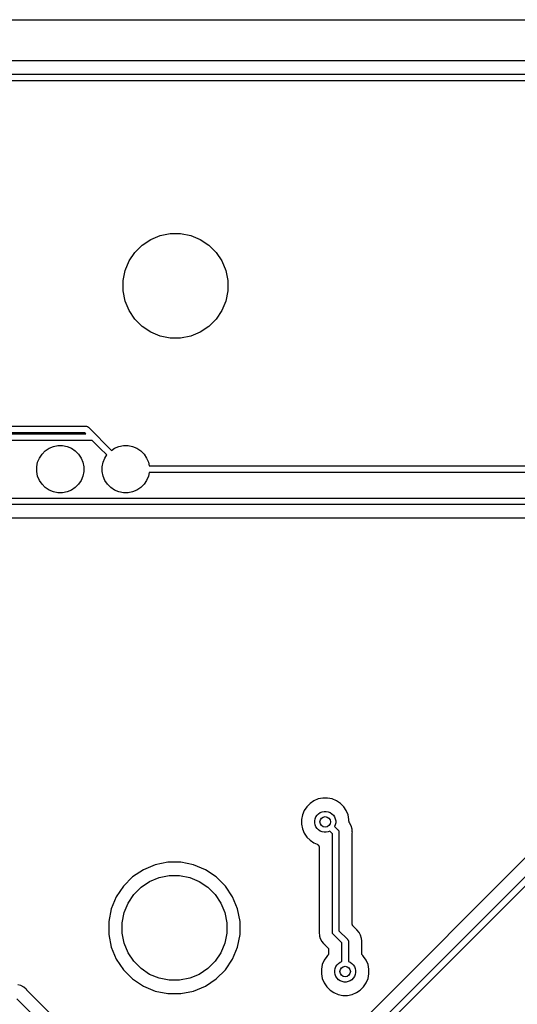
# Model space of a CAD drawing. Extents: x 3.01 to 9.03, y -6.32 to -2.47.
# Tile 9 of 25: x 4.29 to 5.04, y -3.95 to -2.47. Entities that reach past the tile are written whole.
import ezdxf

# ---------------------------------------------------------------- set-up
doc = ezdxf.new("R2010")
doc.units = 0
doc.header["$MEASUREMENT"] = 0
doc.layers.add('BLACK', color=7, linetype='CONTINUOUS')

msp = doc.modelspace()

# ---------------------------------------------------------------- linework, layer by layer
at = {"layer": 'BLACK', "linetype": 'CONTINUOUS'}
for p, q in [((3.03197, -2.47447), (7.89339, -2.47447)), ((7.89344, -2.53635), (4.09827, -2.53635)), ((4.09704, -2.55635), (7.90103, -2.55635)), ((7.89923, -2.56619), (4.09884, -2.56619)), ((4.50184, -2.7987), (4.51705, -2.79567)), ((4.51705, -2.79567), (4.53256, -2.79567)), ((4.53256, -2.79567), (4.54777, -2.7987)), ((4.47461, -2.81325), (4.48751, -2.80463)), ((4.48751, -2.80463), (4.50184, -2.7987)), ((4.54777, -2.7987), (4.5621, -2.80463)), ((4.5621, -2.80463), (4.575, -2.81325)), ((4.45502, -2.83711), (4.46364, -2.82422)), ((4.46364, -2.82422), (4.47461, -2.81325)), ((4.575, -2.81325), (4.58596, -2.82422)), ((4.58596, -2.82422), (4.59458, -2.83711)), ((4.44909, -2.85144), (4.45502, -2.83711)), ((4.59458, -2.83711), (4.60052, -2.85144)), ((4.44606, -2.86665), (4.44909, -2.85144)), ((4.60052, -2.85144), (4.60354, -2.86665)), ((4.44606, -2.88216), (4.44606, -2.86665)), ((4.60354, -2.86665), (4.60354, -2.88216)), ((4.44909, -2.89738), (4.44606, -2.88216)), ((4.60354, -2.88216), (4.60052, -2.89738)), ((4.45502, -2.91171), (4.44909, -2.89738)), ((4.60052, -2.89738), (4.59458, -2.91171)), ((4.46364, -2.9246), (4.45502, -2.91171)), ((4.59458, -2.91171), (4.58596, -2.9246)), ((4.47461, -2.93557), (4.46364, -2.9246)), ((4.58596, -2.9246), (4.575, -2.93557)), ((4.48751, -2.94419), (4.47461, -2.93557)), ((4.50184, -2.95012), (4.48751, -2.94419)), ((4.5621, -2.94419), (4.54777, -2.95012)), ((4.575, -2.93557), (4.5621, -2.94419)), ((4.51705, -2.95315), (4.50184, -2.95012)), ((4.53256, -2.95315), (4.51705, -2.95315)), ((4.54777, -2.95012), (4.53256, -2.95315)), ((3.86386, -3.08528), (4.38996, -3.08528)), ((4.38996, -3.08528), (4.3902, -3.08525)), ((4.3902, -3.08525), (4.39044, -3.08528)), ((4.39044, -3.08528), (4.39044, -3.08528)), ((4.39044, -3.08528), (4.39116, -3.08535)), ((4.39116, -3.08535), (4.39209, -3.08563)), ((4.39209, -3.08563), (4.39294, -3.08609)), ((4.39294, -3.08609), (4.39369, -3.0867)), ((4.39369, -3.0867), (4.39385, -3.08689)), ((4.39385, -3.08689), (4.40508, -3.09812)), ((4.38816, -3.09512), (3.86565, -3.09512)), ((4.16343, -3.09685), (4.38989, -3.09685)), ((4.39973, -3.10669), (4.16523, -3.10669)), ((4.38989, -3.09685), (4.38816, -3.09512)), ((4.41126, -3.11822), (4.39973, -3.10669)), ((4.40508, -3.09812), (4.40527, -3.09827)), ((4.40527, -3.09827), (4.40542, -3.09846)), ((4.40542, -3.09846), (4.41822, -3.11126)), ((4.32899, -3.12248), (4.33479, -3.1186)), ((4.33479, -3.1186), (4.34124, -3.11593)), ((4.34124, -3.11593), (4.34808, -3.11457)), ((4.34808, -3.11457), (4.35506, -3.11457)), ((4.35506, -3.11457), (4.36191, -3.11593)), ((4.36191, -3.11593), (4.36836, -3.1186)), ((4.36836, -3.1186), (4.37416, -3.12248)), ((4.42167, -3.12863), (4.41126, -3.11822)), ((4.41126, -3.11822), (4.41126, -3.11822)), ((4.41822, -3.11126), (4.41822, -3.11126)), ((4.41822, -3.11126), (4.42863, -3.12167)), ((4.42863, -3.12167), (4.43322, -3.1186)), ((4.43322, -3.1186), (4.43966, -3.11593)), ((4.43966, -3.11593), (4.44651, -3.11457)), ((4.44651, -3.11457), (4.45349, -3.11457)), ((4.45349, -3.11457), (4.46034, -3.11593)), ((4.46034, -3.11593), (4.46678, -3.1186)), ((4.46678, -3.1186), (4.47259, -3.12248)), ((4.3175, -3.13966), (4.32017, -3.13322)), ((4.32017, -3.13322), (4.32405, -3.12741)), ((4.32405, -3.12741), (4.32899, -3.12248)), ((4.37416, -3.12248), (4.3791, -3.12741)), ((4.3791, -3.12741), (4.38298, -3.13322)), ((4.38298, -3.13322), (4.38565, -3.13966)), ((4.41593, -3.13966), (4.4186, -3.13322)), ((4.4186, -3.13322), (4.42167, -3.12863)), ((4.47259, -3.12248), (4.47752, -3.12741)), ((4.47752, -3.12741), (4.4814, -3.13322)), ((4.4814, -3.13322), (4.48407, -3.13966)), ((4.31614, -3.14651), (4.3175, -3.13966)), ((4.31614, -3.15349), (4.31614, -3.14651)), ((4.38565, -3.13966), (4.38701, -3.14651)), ((4.38701, -3.14651), (4.38701, -3.15349)), ((4.41457, -3.14651), (4.41593, -3.13966)), ((4.41457, -3.15349), (4.41457, -3.14651)), ((4.48407, -3.13966), (4.48515, -3.14508)), ((4.48515, -3.14508), (5.18264, -3.14508)), ((4.3175, -3.16034), (4.31614, -3.15349)), ((4.32017, -3.16678), (4.3175, -3.16034)), ((4.38565, -3.16034), (4.38298, -3.16678)), ((4.38701, -3.15349), (4.38565, -3.16034)), ((4.41593, -3.16034), (4.41457, -3.15349)), ((4.4186, -3.16678), (4.41593, -3.16034)), ((4.48407, -3.16034), (4.4814, -3.16678)), ((4.48515, -3.15492), (4.48407, -3.16034)), ((5.18264, -3.15492), (4.48515, -3.15492)), ((4.32405, -3.17259), (4.32017, -3.16678)), ((4.32899, -3.17752), (4.32405, -3.17259)), ((4.33479, -3.1814), (4.32899, -3.17752)), ((4.34124, -3.18407), (4.33479, -3.1814)), ((4.36836, -3.1814), (4.36191, -3.18407)), ((4.37416, -3.17752), (4.36836, -3.1814)), ((4.3791, -3.17259), (4.37416, -3.17752)), ((4.38298, -3.16678), (4.3791, -3.17259)), ((4.42248, -3.17259), (4.4186, -3.16678)), ((4.42741, -3.17752), (4.42248, -3.17259)), ((4.43322, -3.1814), (4.42741, -3.17752)), ((4.43966, -3.18407), (4.43322, -3.1814)), ((4.46678, -3.1814), (4.46034, -3.18407)), ((4.47259, -3.17752), (4.46678, -3.1814)), ((4.47752, -3.17259), (4.47259, -3.17752)), ((4.4814, -3.16678), (4.47752, -3.17259)), ((4.14808, -3.19332), (5.65498, -3.19332)), ((4.34808, -3.18543), (4.34124, -3.18407)), ((4.35506, -3.18543), (4.34808, -3.18543)), ((4.36191, -3.18407), (4.35506, -3.18543)), ((4.44651, -3.18543), (4.43966, -3.18407)), ((4.45349, -3.18543), (4.44651, -3.18543)), ((4.46034, -3.18407), (4.45349, -3.18543)), ((5.65677, -3.20317), (4.14987, -3.20317)), ((4.16023, -3.22317), (5.65555, -3.22317)), ((4.72721, -3.65223), (4.72223, -3.65721)), ((4.73307, -3.64832), (4.72721, -3.65223)), ((4.73957, -3.64563), (4.73307, -3.64832)), ((4.74648, -3.64425), (4.73957, -3.64563)), ((4.75352, -3.64425), (4.74648, -3.64425)), ((4.76043, -3.64563), (4.75352, -3.64425)), ((4.76693, -3.64832), (4.76043, -3.64563)), ((4.77279, -3.65223), (4.76693, -3.64832)), ((4.77777, -3.65721), (4.77279, -3.65223)), ((4.71563, -3.66957), (4.71425, -3.67648)), ((4.71832, -3.66307), (4.71563, -3.66957)), ((4.72223, -3.65721), (4.71832, -3.66307)), ((4.73777, -3.66996), (4.73996, -3.66777)), ((4.73996, -3.66777), (4.74254, -3.66604)), ((4.74254, -3.66604), (4.74541, -3.66486)), ((4.74541, -3.66486), (4.74845, -3.66425)), ((4.74845, -3.66425), (4.75155, -3.66425)), ((4.75155, -3.66425), (4.75459, -3.66486)), ((4.75459, -3.66486), (4.75746, -3.66604)), ((4.75746, -3.66604), (4.76004, -3.66777)), ((4.76004, -3.66777), (4.76223, -3.66996)), ((4.78168, -3.66307), (4.77777, -3.65721)), ((4.78437, -3.66957), (4.78168, -3.66307)), ((4.78575, -3.67648), (4.78437, -3.66957)), ((3.72058, -5.09246), (5.12993, -3.68311)), ((5.11492, -3.66983), (3.74858, -5.03618)), ((4.71425, -3.67648), (4.71425, -3.68352)), ((4.71425, -3.68352), (4.71563, -3.69043)), ((4.73425, -3.67845), (4.73486, -3.67541)), ((4.73425, -3.68155), (4.73425, -3.67845)), ((4.73486, -3.68459), (4.73425, -3.68155)), ((4.73486, -3.67541), (4.73604, -3.67254)), ((4.73604, -3.67254), (4.73777, -3.66996)), ((4.76223, -3.66996), (4.76396, -3.67254)), ((4.76396, -3.67254), (4.76514, -3.67541)), ((4.76514, -3.67541), (4.76575, -3.67845)), ((4.76575, -3.68155), (4.76514, -3.68459)), ((4.76575, -3.67845), (4.76575, -3.68155)), ((4.78575, -3.67905), (4.78575, -3.67648)), ((4.78577, -3.67926), (4.78575, -3.67905)), ((4.78577, -3.67948), (4.78577, -3.67926)), ((4.78582, -3.67974), (4.78577, -3.67948)), ((4.78584, -3.68002), (4.78582, -3.67974)), ((4.78591, -3.68022), (4.78584, -3.68002)), ((4.78594, -3.68043), (4.78591, -3.68022)), ((4.78605, -3.68069), (4.78594, -3.68043)), ((4.78613, -3.68095), (4.78605, -3.68069)), ((4.78623, -3.68114), (4.78613, -3.68095)), ((4.78631, -3.68134), (4.78623, -3.68114)), ((4.78634, -3.6814), (4.78631, -3.68134)), ((4.78888, -3.68616), (4.78634, -3.6814)), ((5.13562, -3.69134), (3.72758, -5.09938)), ((4.71563, -3.69043), (4.71832, -3.69693)), ((4.71832, -3.69693), (4.72223, -3.70279)), ((4.73604, -3.68746), (4.73486, -3.68459)), ((4.73777, -3.69004), (4.73604, -3.68746)), ((4.73996, -3.69223), (4.73777, -3.69004)), ((4.74254, -3.69396), (4.73996, -3.69223)), ((4.74541, -3.69514), (4.74254, -3.69396)), ((4.74845, -3.69575), (4.74541, -3.69514)), ((4.75155, -3.69575), (4.74845, -3.69575)), ((4.75459, -3.69514), (4.75155, -3.69575)), ((4.75713, -3.69409), (4.75459, -3.69514)), ((4.76083, -3.69779), (4.75713, -3.69409)), ((4.76083, -3.84551), (4.76083, -3.69779)), ((4.76514, -3.68459), (4.76409, -3.68713)), ((4.76409, -3.68713), (4.76906, -3.6921)), ((4.76906, -3.6921), (4.76924, -3.69225)), ((4.76924, -3.69225), (4.7694, -3.69244)), ((4.7694, -3.69244), (4.76986, -3.693)), ((4.76986, -3.693), (4.77025, -3.69372)), ((4.77025, -3.69372), (4.77032, -3.69386)), ((4.77032, -3.69386), (4.7706, -3.69478)), ((4.7706, -3.69478), (4.77067, -3.69551)), ((4.77067, -3.69551), (4.77067, -3.69551)), ((4.77067, -3.69551), (4.77069, -3.69575)), ((4.77069, -3.69575), (4.77067, -3.69599)), ((4.77067, -3.69599), (4.77067, -3.84371)), ((4.79031, -3.69086), (4.78888, -3.68616)), ((4.79069, -3.69476), (4.79031, -3.69086)), ((4.79067, -3.69715), (4.79069, -3.69694)), ((4.79067, -3.69722), (4.79067, -3.69715)), ((4.79067, -3.83335), (4.79067, -3.69722)), ((4.79069, -3.69477), (4.79069, -3.69476)), ((4.79079, -3.69575), (4.79069, -3.69477)), ((4.79069, -3.69673), (4.79079, -3.69575)), ((4.79069, -3.69694), (4.79069, -3.69673)), ((4.72223, -3.70279), (4.72721, -3.70777)), ((4.72721, -3.70777), (4.73307, -3.71168)), ((4.73307, -3.71168), (4.73774, -3.71362)), ((4.73774, -3.71362), (4.73776, -3.71362)), ((4.73776, -3.71362), (4.73776, -3.71363)), ((4.73776, -3.71363), (4.73777, -3.71363)), ((4.73777, -3.71363), (4.7378, -3.71364)), ((4.7378, -3.71364), (4.73821, -3.71387)), ((4.73821, -3.71387), (4.73862, -3.71409)), ((4.73862, -3.71409), (4.73864, -3.7141)), ((4.73864, -3.7141), (4.73866, -3.71411)), ((4.73866, -3.71411), (4.73902, -3.71441)), ((4.73902, -3.71441), (4.73937, -3.71471)), ((4.73937, -3.71471), (4.73939, -3.71473)), ((4.73939, -3.71473), (4.73941, -3.71474)), ((4.73941, -3.71474), (4.73969, -3.7151)), ((4.73969, -3.7151), (4.73999, -3.71547)), ((4.73999, -3.71547), (4.74, -3.71549)), ((4.74, -3.71549), (4.74002, -3.7155)), ((4.74002, -3.7155), (4.74023, -3.71591)), ((4.74023, -3.71591), (4.74045, -3.71633)), ((4.74045, -3.71633), (4.74046, -3.71635)), ((4.74046, -3.71635), (4.74047, -3.71637)), ((4.74047, -3.71637), (4.7406, -3.71682)), ((4.7406, -3.71682), (4.74073, -3.71726)), ((4.74073, -3.71726), (4.74073, -3.71729)), ((4.74073, -3.71729), (4.74074, -3.71731)), ((4.74074, -3.71731), (4.74078, -3.71777)), ((4.74078, -3.71777), (4.74083, -3.71823)), ((4.74083, -3.71823), (4.74083, -3.84428)), ((4.5135, -3.74067), (4.49443, -3.74446)), ((4.53295, -3.74067), (4.5135, -3.74067)), ((4.55203, -3.74446), (4.53295, -3.74067)), ((4.47646, -3.75191), (4.46029, -3.76271)), ((4.49443, -3.74446), (4.47646, -3.75191)), ((4.57, -3.75191), (4.55203, -3.74446)), ((4.58617, -3.76271), (4.57, -3.75191)), ((4.46029, -3.76271), (4.44653, -3.77647)), ((4.47303, -3.77825), (4.48593, -3.76963)), ((4.48593, -3.76963), (4.50026, -3.7637)), ((4.50026, -3.7637), (4.51547, -3.76067)), ((4.51547, -3.76067), (4.53098, -3.76067)), ((4.53098, -3.76067), (4.5462, -3.7637)), ((4.5462, -3.7637), (4.56053, -3.76963)), ((4.56053, -3.76963), (4.57342, -3.77825)), ((4.59992, -3.77647), (4.58617, -3.76271)), ((4.44653, -3.77647), (4.43573, -3.79264)), ((4.46207, -3.78922), (4.47303, -3.77825)), ((4.57342, -3.77825), (4.58439, -3.78922)), ((4.61073, -3.79264), (4.59992, -3.77647)), ((4.43573, -3.79264), (4.42828, -3.81061)), ((4.44751, -3.81644), (4.45345, -3.80211)), ((4.45345, -3.80211), (4.46207, -3.78922)), ((4.58439, -3.78922), (4.59301, -3.80211)), ((4.59301, -3.80211), (4.59894, -3.81644)), ((4.61817, -3.81061), (4.61073, -3.79264)), ((4.42828, -3.81061), (4.42449, -3.82968)), ((4.44449, -3.83165), (4.44751, -3.81644)), ((4.59894, -3.81644), (4.60197, -3.83165)), ((4.62197, -3.82968), (4.61817, -3.81061)), ((4.42449, -3.82968), (4.42449, -3.84913)), ((4.44449, -3.84716), (4.44449, -3.83165)), ((4.60197, -3.83165), (4.60197, -3.84716)), ((4.62197, -3.84913), (4.62197, -3.82968)), ((4.44751, -3.86238), (4.44449, -3.84716)), ((4.60197, -3.84716), (4.59894, -3.86238)), ((4.7408, -3.84477), (4.74071, -3.84575)), ((4.74071, -3.84575), (4.7408, -3.84673)), ((4.74083, -3.84435), (4.7408, -3.84456)), ((4.7408, -3.84456), (4.7408, -3.84477)), ((4.7408, -3.84673), (4.74119, -3.85063)), ((4.74083, -3.84428), (4.74083, -3.84435)), ((4.7608, -3.84575), (4.76083, -3.84551)), ((4.76083, -3.84599), (4.7608, -3.84575)), ((4.76087, -3.84639), (4.76083, -3.84599)), ((4.7609, -3.84671), (4.76087, -3.84639)), ((4.76118, -3.84764), (4.7609, -3.84671)), ((4.77067, -3.84371), (4.78331, -3.85635)), ((4.79071, -3.83381), (4.79067, -3.83335)), ((4.79075, -3.83427), (4.79071, -3.83381)), ((4.79076, -3.8343), (4.79075, -3.83427)), ((4.79076, -3.83433), (4.79076, -3.8343)), ((4.7909, -3.83477), (4.79076, -3.83433)), ((4.79103, -3.83521), (4.7909, -3.83477)), ((4.79104, -3.83523), (4.79103, -3.83521)), ((4.79105, -3.83526), (4.79104, -3.83523)), ((4.79126, -3.83567), (4.79105, -3.83526)), ((4.79148, -3.83608), (4.79126, -3.83567)), ((4.79149, -3.8361), (4.79148, -3.83608)), ((4.7915, -3.83612), (4.79149, -3.8361)), ((4.7918, -3.83648), (4.7915, -3.83612)), ((4.79208, -3.83684), (4.7918, -3.83648)), ((4.79212, -3.83688), (4.79208, -3.83684)), ((4.79213, -3.83689), (4.79212, -3.83688)), ((4.79212, -3.83688), (4.79212, -3.83688)), ((4.79212, -3.83688), (4.79212, -3.83688)), ((4.79658, -3.84134), (4.79213, -3.83689)), ((4.79675, -3.84147), (4.79658, -3.84134)), ((4.79689, -3.84162), (4.79675, -3.84147)), ((4.79695, -3.84167), (4.79689, -3.84162)), ((4.79771, -3.84229), (4.79695, -3.84167)), ((4.80082, -3.84609), (4.79771, -3.84229)), ((4.80314, -3.85042), (4.80082, -3.84609)), ((4.42449, -3.84913), (4.42828, -3.86821)), ((4.61817, -3.86821), (4.62197, -3.84913)), ((4.74119, -3.85063), (4.74156, -3.85187)), ((4.74156, -3.85187), (4.74156, -3.85187)), ((4.74156, -3.85187), (4.74261, -3.85533)), ((4.74261, -3.85533), (4.74493, -3.85966)), ((4.74493, -3.85966), (4.74705, -3.86225)), ((4.76164, -3.8485), (4.76118, -3.84764)), ((4.7621, -3.84906), (4.76164, -3.8485)), ((4.76225, -3.84924), (4.7621, -3.84906)), ((4.76244, -3.8494), (4.76225, -3.84924)), ((4.77508, -3.86204), (4.76244, -3.8494)), ((4.77508, -3.88999), (4.77508, -3.86204)), ((4.78331, -3.85635), (4.7835, -3.8565)), ((4.7835, -3.8565), (4.78365, -3.85669)), ((4.78365, -3.85669), (4.78411, -3.85725)), ((4.78411, -3.85725), (4.78447, -3.85791)), ((4.78447, -3.85791), (4.78457, -3.85811)), ((4.78457, -3.85811), (4.78485, -3.85904)), ((4.78485, -3.85904), (4.78492, -3.85976)), ((4.78492, -3.85976), (4.78492, -3.85976)), ((4.78492, -3.85976), (4.78494, -3.86)), ((4.78494, -3.86), (4.78492, -3.86024)), ((4.78492, -3.86024), (4.78492, -3.88999)), ((4.80456, -3.85511), (4.80314, -3.85042)), ((4.80494, -3.85901), (4.80456, -3.85511)), ((4.80492, -3.8614), (4.80495, -3.86119)), ((4.80492, -3.86147), (4.80492, -3.8614)), ((4.80492, -3.87729), (4.80492, -3.86147)), ((4.80495, -3.85902), (4.80494, -3.85901)), ((4.80504, -3.86), (4.80495, -3.85902)), ((4.80495, -3.86098), (4.80504, -3.86)), ((4.80495, -3.86119), (4.80495, -3.86098)), ((4.42828, -3.86821), (4.43573, -3.88618)), ((4.45345, -3.87671), (4.44751, -3.86238)), ((4.46207, -3.8896), (4.45345, -3.87671)), ((4.59301, -3.87671), (4.58439, -3.8896)), ((4.59894, -3.86238), (4.59301, -3.87671)), ((4.61073, -3.88618), (4.61817, -3.86821)), ((4.74705, -3.86225), (4.74804, -3.86346)), ((4.74804, -3.86346), (4.7488, -3.86408)), ((4.7488, -3.86408), (4.74886, -3.86412)), ((4.74886, -3.86412), (4.749, -3.86428)), ((4.749, -3.86428), (4.74917, -3.86441)), ((4.74917, -3.86441), (4.75361, -3.86886)), ((4.75361, -3.86886), (4.75363, -3.86887)), ((4.75363, -3.86887), (4.75363, -3.86887)), ((4.75363, -3.86887), (4.75363, -3.86887)), ((4.75363, -3.86887), (4.75366, -3.86891)), ((4.75366, -3.86891), (4.75395, -3.86927)), ((4.75395, -3.86927), (4.75424, -3.86963)), ((4.75424, -3.86963), (4.75426, -3.86965)), ((4.75426, -3.86965), (4.75427, -3.86967)), ((4.75427, -3.86967), (4.75448, -3.87008)), ((4.75448, -3.87008), (4.7547, -3.87049)), ((4.7547, -3.87049), (4.75471, -3.87051)), ((4.75471, -3.87051), (4.75472, -3.87054)), ((4.75472, -3.87054), (4.75485, -3.87098)), ((4.75485, -3.87098), (4.75498, -3.87142)), ((4.75498, -3.87142), (4.75499, -3.87145)), ((4.75499, -3.87145), (4.75499, -3.87147)), ((4.75499, -3.87147), (4.75503, -3.87193)), ((4.75503, -3.87193), (4.75508, -3.87239)), ((4.75508, -3.87239), (4.75508, -3.87729)), ((4.43573, -3.88618), (4.44653, -3.90235)), ((4.47303, -3.90057), (4.46207, -3.8896)), ((4.58439, -3.8896), (4.57342, -3.90057)), ((4.59992, -3.90235), (4.61073, -3.88618)), ((4.74832, -3.88807), (4.74563, -3.89457)), ((4.75223, -3.88221), (4.74832, -3.88807)), ((4.75361, -3.88083), (4.75223, -3.88221)), ((4.75391, -3.88047), (4.75361, -3.88083)), ((4.7542, -3.88012), (4.75391, -3.88047)), ((4.75422, -3.8801), (4.7542, -3.88012)), ((4.75423, -3.88008), (4.75422, -3.8801)), ((4.75445, -3.87967), (4.75423, -3.88008)), ((4.75467, -3.87926), (4.75445, -3.87967)), ((4.75468, -3.87924), (4.75467, -3.87926)), ((4.75469, -3.87922), (4.75468, -3.87924)), ((4.75483, -3.87878), (4.75469, -3.87922)), ((4.75497, -3.87833), (4.75483, -3.87878)), ((4.75498, -3.87828), (4.75497, -3.87831)), ((4.75497, -3.87831), (4.75497, -3.87833)), ((4.75503, -3.87783), (4.75498, -3.87828)), ((4.75508, -3.87736), (4.75503, -3.87783)), ((4.75508, -3.87729), (4.75508, -3.87731)), ((4.75508, -3.87731), (4.75508, -3.87731)), ((4.75508, -3.87731), (4.75508, -3.87731)), ((4.75508, -3.87731), (4.75508, -3.87736)), ((4.76996, -3.89277), (4.77254, -3.89104)), ((4.77254, -3.89104), (4.77508, -3.88999)), ((4.78492, -3.88999), (4.78746, -3.89104)), ((4.78746, -3.89104), (4.79004, -3.89277)), ((4.80497, -3.87775), (4.80492, -3.87729)), ((4.80501, -3.87821), (4.80497, -3.87775)), ((4.80501, -3.87824), (4.80501, -3.87821)), ((4.80502, -3.87827), (4.80501, -3.87824)), ((4.80515, -3.87871), (4.80502, -3.87827)), ((4.80528, -3.87915), (4.80515, -3.87871)), ((4.80529, -3.87918), (4.80528, -3.87915)), ((4.8053, -3.8792), (4.80529, -3.87918)), ((4.80552, -3.87961), (4.8053, -3.8792)), ((4.80573, -3.88002), (4.80552, -3.87961)), ((4.80574, -3.88004), (4.80573, -3.88002)), ((4.80576, -3.88006), (4.80574, -3.88004)), ((4.80605, -3.88042), (4.80576, -3.88006)), ((4.80634, -3.88078), (4.80605, -3.88042)), ((4.80637, -3.88082), (4.80634, -3.88078)), ((4.80639, -3.88083), (4.80637, -3.88082)), ((4.80637, -3.88082), (4.80637, -3.88082)), ((4.80637, -3.88082), (4.80637, -3.88082)), ((4.80777, -3.88221), (4.80639, -3.88083)), ((4.81168, -3.88807), (4.80777, -3.88221)), ((4.81437, -3.89457), (4.81168, -3.88807)), ((4.44653, -3.90235), (4.46029, -3.91611)), ((4.48593, -3.90919), (4.47303, -3.90057)), ((4.57342, -3.90057), (4.56053, -3.90919)), ((4.58617, -3.91611), (4.59992, -3.90235)), ((4.74563, -3.89457), (4.74425, -3.90148)), ((4.74425, -3.90148), (4.74425, -3.90852)), ((4.76425, -3.90345), (4.76486, -3.90041)), ((4.76425, -3.90655), (4.76425, -3.90345)), ((4.76486, -3.90041), (4.76604, -3.89754)), ((4.76604, -3.89754), (4.76777, -3.89496)), ((4.76777, -3.89496), (4.76996, -3.89277)), ((4.79004, -3.89277), (4.79223, -3.89496)), ((4.79223, -3.89496), (4.79396, -3.89754)), ((4.79396, -3.89754), (4.79514, -3.90041)), ((4.79514, -3.90041), (4.79575, -3.90345)), ((4.79575, -3.90345), (4.79575, -3.90655)), ((4.81575, -3.90148), (4.81437, -3.89457)), ((4.81575, -3.90852), (4.81575, -3.90148)), ((4.46029, -3.91611), (4.47646, -3.92691)), ((4.50026, -3.91512), (4.48593, -3.90919)), ((4.51547, -3.91815), (4.50026, -3.91512)), ((4.53098, -3.91815), (4.51547, -3.91815)), ((4.5462, -3.91512), (4.53098, -3.91815)), ((4.56053, -3.90919), (4.5462, -3.91512)), ((4.57, -3.92691), (4.58617, -3.91611)), ((4.74425, -3.90852), (4.74563, -3.91543)), ((4.74563, -3.91543), (4.74832, -3.92193)), ((4.76486, -3.90959), (4.76425, -3.90655)), ((4.76604, -3.91246), (4.76486, -3.90959)), ((4.76777, -3.91504), (4.76604, -3.91246)), ((4.76996, -3.91723), (4.76777, -3.91504)), ((4.77254, -3.91896), (4.76996, -3.91723)), ((4.77541, -3.92014), (4.77254, -3.91896)), ((4.77845, -3.92075), (4.77541, -3.92014)), ((4.78155, -3.92075), (4.77845, -3.92075)), ((4.78459, -3.92014), (4.78155, -3.92075)), ((4.78746, -3.91896), (4.78459, -3.92014)), ((4.79004, -3.91723), (4.78746, -3.91896)), ((4.79223, -3.91504), (4.79004, -3.91723)), ((4.79396, -3.91246), (4.79223, -3.91504)), ((4.79514, -3.90959), (4.79396, -3.91246)), ((4.79575, -3.90655), (4.79514, -3.90959)), ((4.81168, -3.92193), (4.81437, -3.91543)), ((4.81437, -3.91543), (4.81575, -3.90852)), ((4.29234, -3.9262), (4.28764, -3.92477)), ((4.29667, -3.92851), (4.29234, -3.9262)), ((4.30046, -3.93162), (4.29667, -3.92851)), ((4.30109, -3.93238), (4.30046, -3.93162)), ((4.30124, -3.93253), (4.30109, -3.93238)), ((4.30137, -3.9327), (4.30124, -3.93253)), ((4.30142, -3.93275), (4.30137, -3.9327)), ((4.42879, -4.06012), (4.30142, -3.93275)), ((4.47646, -3.92691), (4.49443, -3.93436)), ((4.49443, -3.93436), (4.5135, -3.93815)), ((4.53295, -3.93815), (4.55203, -3.93436)), ((4.55203, -3.93436), (4.57, -3.92691)), ((4.74832, -3.92193), (4.75223, -3.92779)), ((4.75223, -3.92779), (4.75721, -3.93277)), ((4.75721, -3.93277), (4.76307, -3.93668)), ((4.79693, -3.93668), (4.80279, -3.93277)), ((4.80279, -3.93277), (4.80777, -3.92779)), ((4.80777, -3.92779), (4.81168, -3.92193)), ((4.28641, -3.94602), (4.42705, -4.08667)), ((4.5135, -3.93815), (4.53295, -3.93815)), ((4.76307, -3.93668), (4.76957, -3.93937)), ((4.76957, -3.93937), (4.77648, -3.94075)), ((4.77648, -3.94075), (4.78352, -3.94075)), ((4.78352, -3.94075), (4.79043, -3.93937)), ((4.79043, -3.93937), (4.79693, -3.93668))]:
    msp.add_line(p, q, dxfattribs=at)
at = {"layer": 'BLACK'}
for centre in [(4.75, -3.68), (4.78, -3.905)]:
    msp.add_circle(centre, 0.00787, dxfattribs=at)

doc.saveas('drawing.dxf')
